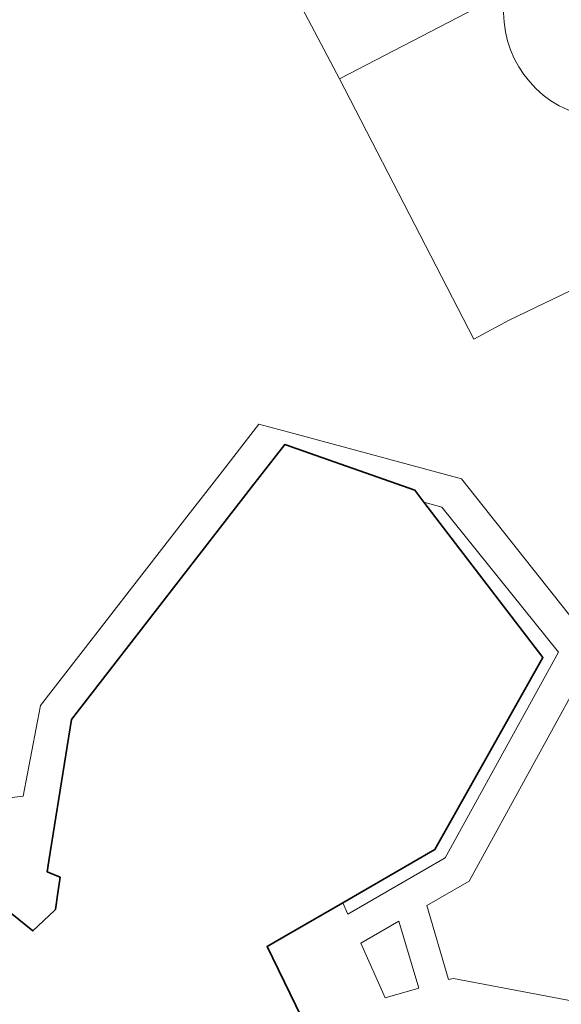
# Model space of a CAD drawing. Header units: metres. Extents: x 108651 to 109770, y 520801 to 521818.
# Tile 34 of 66: x 109047 to 109074, y 521208 to 521256. Entities that reach past the tile are written whole.
import ezdxf

# ---------------------------------------------------------------- set-up
doc = ezdxf.new("R2010")
doc.units = ezdxf.units.M
for name, color, linetype, lineweight in [('B-WE-GR-BEPLANTING_CULTUUR_BODEMBEDEKKER-GV', 253, 'Continuous', 18), ('B-WE-GR-BEPLANTING_CULTUUR_HEESTERS-GV', 253, 'Continuous', 18), ('B-WE-GR-GROENVOORZIENING-GV', 253, 'Continuous', 18), ('B-WE-OG-BEBOUWING-GV', 253, 'Continuous', 35), ('B-WE-OG-TERREIN_CULTUURSCHEIDING-GV', 253, 'Continuous', 18), ('B-WE-VH-KANTVERHARDING-G', 253, 'Continuous', 18), ('B-WE-VH-VERHARDING_STRAATBAKSTEEN-GV', 253, 'Continuous', 18)]:
    doc.layers.add(name, color=color, linetype=linetype, lineweight=lineweight)

msp = doc.modelspace()

# ---------------------------------------------------------------- linework, layer by layer
at = {"layer": 'B-WE-GR-BEPLANTING_CULTUUR_BODEMBEDEKKER-GV', "flags": 128}
msp.add_lwpolyline([(109066.929, 521232.436), (109072.66, 521224.958), (109067.459, 521215.718), (109063.021, 521213.15), (109063.263, 521212.604), (109067.947, 521215.305), (109073.41, 521225.216), (109067.782, 521232.201)], close=True, dxfattribs=at)
at = {"layer": 'B-WE-GR-BEPLANTING_CULTUUR_HEESTERS-GV', "flags": 128}
for points in [[(109070.835, 521256.956), (109069.865, 521256.461), (109062.859, 521252.823), (109069.335, 521240.296), (109071.026, 521241.204)], [(109071.026, 521241.204), (109074.807, 521243.028)]]:
    msp.add_lwpolyline(points, dxfattribs=at)
at = {"layer": 'B-WE-GR-BEPLANTING_CULTUUR_HEESTERS-GV'}
msp.add_lwpolyline([(109074.303, 521251.16, -0.371978), (109070.835, 521256.956)], format="xyb", dxfattribs=at)
at = {"layer": 'B-WE-GR-GROENVOORZIENING-GV', "flags": 128}
msp.add_lwpolyline([(109063.889, 521211.195), (109065.052, 521208.576), (109066.688, 521209.03), (109065.719, 521212.267)], close=True, dxfattribs=at)
at = {"layer": 'B-WE-OG-BEBOUWING-GV', "flags": 128}
msp.add_lwpolyline([(109061.872, 521205.925), (109059.368, 521211.036), (109059.761, 521211.263), (109063.021, 521213.15), (109067.459, 521215.718), (109072.66, 521224.958), (109066.929, 521232.436), (109066.48, 521233.022), (109060.229, 521235.222), (109058.626, 521233.158), (109049.946, 521221.98), (109048.865, 521215.175), (109048.781, 521214.645), (109049.399, 521214.381), (109049.291, 521213.623), (109049.177, 521212.827), (109049.131, 521212.783), (109048.093, 521211.791), (109046.745, 521212.882)], dxfattribs=at)
at = {"layer": 'B-WE-OG-TERREIN_CULTUURSCHEIDING-GV', "flags": 128}
msp.add_lwpolyline([(109037.225, 521217.023), (109047.627, 521218.289), (109048.461, 521222.641), (109055.401, 521231.598), (109057.217, 521233.941), (109058.972, 521236.206), (109060.662, 521235.748), (109068.741, 521233.559), (109075.245, 521225.364), (109069.105, 521214.192), (109067.068, 521213.021), (109068.107, 521209.455), (109068.356, 521209.502), (109085.22, 521206.312)], dxfattribs=at)
at = {"layer": 'B-WE-VH-KANTVERHARDING-G'}
msp.add_lwpolyline([(109070.835, 521256.956, 0.371978), (109074.303, 521251.16)], format="xyb", dxfattribs=at)
at = {"layer": 'B-WE-VH-KANTVERHARDING-G', "flags": 128}
for points in [[(109085.22, 521206.312), (109068.356, 521209.502), (109068.107, 521209.455), (109067.068, 521213.021), (109069.105, 521214.192), (109075.245, 521225.364), (109068.741, 521233.559), (109060.662, 521235.748), (109058.972, 521236.206), (109057.217, 521233.941), (109055.401, 521231.598), (109048.461, 521222.641), (109047.627, 521218.289), (109037.225, 521217.023)], [(109046.745, 521212.882), (109048.093, 521211.791), (109049.131, 521212.783), (109049.177, 521212.827), (109049.291, 521213.623), (109049.399, 521214.381), (109048.781, 521214.645), (109048.865, 521215.175), (109049.946, 521221.98), (109058.626, 521233.158), (109060.229, 521235.222), (109066.48, 521233.022), (109066.929, 521232.436), (109067.782, 521232.201), (109073.41, 521225.216), (109067.947, 521215.305), (109063.263, 521212.604), (109063.021, 521213.15), (109059.761, 521211.263), (109059.368, 521211.036), (109061.872, 521205.925)]]:
    msp.add_lwpolyline(points, dxfattribs=at)
msp.add_lwpolyline([(109063.889, 521211.195), (109065.719, 521212.267), (109066.688, 521209.03), (109065.052, 521208.576)], close=True, dxfattribs=at)
at = {"layer": 'B-WE-VH-VERHARDING_STRAATBAKSTEEN-GV', "flags": 128}
msp.add_lwpolyline([(109046.623, 521282.29), (109047.156, 521282.567), (109062.859, 521252.823), (109069.865, 521256.461), (109054.304, 521286.155), (109052.575, 521289.558), (109049.929, 521288.183), (109044.821, 521285.53), (109046.528, 521282.241)], close=True, dxfattribs=at)

doc.saveas('drawing.dxf')
